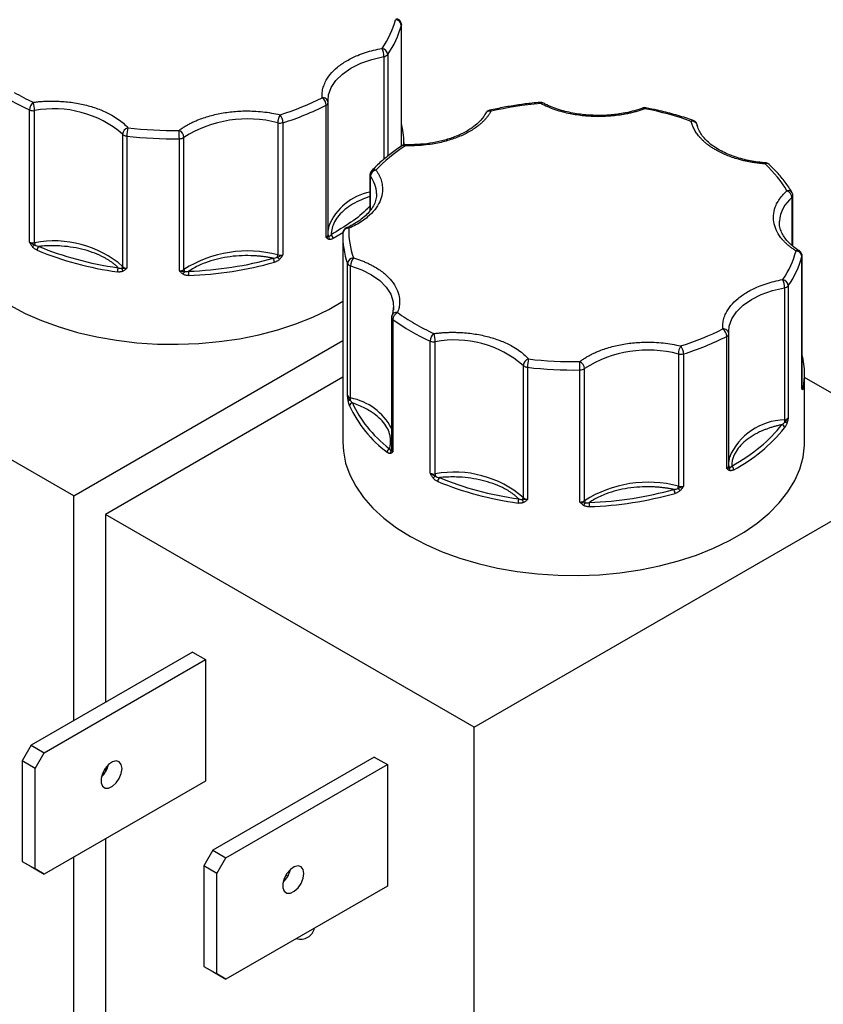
# Model space of a CAD drawing. Header units: inches. Extents: x 0.5 to 22.1, y 0.5 to 16.5.
# Tile 18 of 20: x 19 to 20.4, y 13.4 to 15. Entities that reach past the tile are written whole.
import ezdxf

# ---------------------------------------------------------------- set-up
doc = ezdxf.new("R2010")
doc.units = ezdxf.units.IN
doc.header["$LTSCALE"] = 2
doc.header["$MEASUREMENT"] = 0

msp = doc.modelspace()

# ---------------------------------------------------------------- linework, layer by layer
for p, q in [((19.6699, 14.8349), (19.6699, 15.0372)), ((19.67, 14.835), (19.67, 15.038)), ((19.6408, 14.9847), (19.6408, 14.8133)), ((19.6471, 14.9881), (19.6471, 14.8185)), ((19.5445, 14.683), (19.5445, 14.9035)), ((19.5479, 14.9081), (19.5477, 14.9117)), ((19.5479, 14.9081), (19.5479, 14.9078)), ((19.5479, 14.6873), (19.5479, 14.9078)), ((19.0498, 14.6752), (19.0498, 14.8957)), ((19.0582, 14.6741), (19.0582, 14.8946)), ((19.8107, 14.8902), (19.8115, 14.8912)), ((19.4638, 14.8741), (19.4638, 14.6536)), ((19.4724, 14.8743), (19.4724, 14.6539)), ((20.1635, 14.8692), (20.1634, 14.8706)), ((19.205, 14.855), (19.205, 14.6346)), ((19.2119, 14.852), (19.2119, 14.6316)), ((19.2996, 14.6271), (19.2996, 14.8476)), ((19.3073, 14.6294), (19.3073, 14.8499)), ((19.6714, 14.8361), (19.6713, 14.836)), ((19.6741, 14.8372), (19.6741, 14.8412)), ((19.677, 14.8377), (19.677, 14.8376)), ((19.6175, 14.7871), (19.6175, 14.7273)), ((19.6183, 14.7282), (19.6183, 14.7849)), ((20.3231, 14.6683), (20.3231, 14.7525)), ((20.3215, 14.7494), (20.3215, 14.6697)), ((20.3005, 14.7081), (20.3005, 14.7101)), ((19.5723, 14.684), (19.5723, 14.3411)), ((19.5801, 14.419), (19.5801, 14.6395)), ((20.3381, 14.431), (20.3381, 14.6514)), ((20.3382, 14.4318), (20.3382, 14.6523)), ((19.5853, 14.415), (19.5853, 14.6355)), ((19.1234, 14.2516), (18.5082, 14.6067)), ((20.309, 14.5989), (20.309, 14.3785)), ((20.3154, 14.6023), (20.3154, 14.3819)), ((19.6567, 14.5688), (19.6551, 14.5547)), ((19.6536, 14.5495), (19.6536, 14.329)), ((19.6557, 14.5459), (19.6557, 14.3254)), ((20.2161, 14.5223), (20.2159, 14.5259)), ((20.2161, 14.5223), (20.2161, 14.5221)), ((19.1234, 14.2516), (19.5723, 14.5107)), ((19.718, 14.2895), (19.718, 14.5099)), ((19.7264, 14.2884), (19.7264, 14.5088)), ((20.2127, 14.2973), (20.2127, 14.5177)), ((20.2161, 14.3016), (20.2161, 14.5221)), ((20.132, 14.4883), (20.132, 14.2679)), ((20.1406, 14.4886), (20.1406, 14.2681)), ((19.8732, 14.4693), (19.8732, 14.2488)), ((19.8801, 14.4663), (19.8801, 14.2458)), ((19.9678, 14.2414), (19.9678, 14.4619)), ((19.9755, 14.2437), (19.9755, 14.4641)), ((19.5723, 14.4495), (19.1765, 14.2209)), ((20.3423, 14.3411), (20.3423, 14.4554)), ((20.5299, 14.341), (20.3423, 14.4492)), ((20.3381, 14.4317), (20.3381, 14.431)), ((19.7916, 13.8658), (20.5299, 14.292)), ((19.1234, 13.8768), (19.1234, 14.2516)), ((19.1765, 14.2209), (19.1765, 13.9074)), ((19.7916, 13.8658), (19.1765, 14.2209)), ((19.3214, 13.9911), (19.0522, 13.8357)), ((19.3214, 13.9911), (19.3433, 13.9785)), ((19.0741, 13.823), (19.3433, 13.9785)), ((19.3433, 13.9785), (19.3433, 13.7759)), ((19.7916, 12.9129), (19.7916, 13.8658)), ((19.0522, 13.8357), (19.0372, 13.8097)), ((19.0522, 13.8357), (19.0741, 13.823)), ((19.0591, 13.797), (19.0741, 13.823)), ((19.6248, 13.816), (19.3555, 13.6605)), ((19.6248, 13.816), (19.6467, 13.8033)), ((19.0591, 13.797), (19.0372, 13.8097)), ((19.0372, 13.8097), (19.0372, 13.6418)), ((19.3774, 13.6479), (19.6467, 13.8033)), ((19.6467, 13.8033), (19.6467, 13.6008)), ((19.0591, 13.6292), (19.0591, 13.797)), ((19.1765, 13.7978), (19.1765, 13.7912)), ((19.3433, 13.7759), (19.0741, 13.6205)), ((19.1765, 13.6796), (19.1765, 13.268)), ((19.3555, 13.6605), (19.3405, 13.6346)), ((19.3555, 13.6605), (19.3774, 13.6479)), ((19.0372, 13.6418), (19.0591, 13.6292)), ((19.0372, 13.6418), (19.0522, 13.6332)), ((19.1234, 13.2987), (19.1234, 13.649)), ((19.3624, 13.6219), (19.3774, 13.6479)), ((19.0522, 13.6332), (19.0741, 13.6205)), ((19.0741, 13.6205), (19.0591, 13.6292)), ((19.3624, 13.6219), (19.3405, 13.6346)), ((19.3405, 13.6346), (19.3405, 13.4667)), ((19.3624, 13.4541), (19.3624, 13.6219)), ((19.4775, 13.6191), (19.4807, 13.6177)), ((19.6467, 13.6008), (19.3774, 13.4454)), ((19.3405, 13.4667), (19.3624, 13.4541)), ((19.3405, 13.4667), (19.3555, 13.458)), ((19.3555, 13.458), (19.3774, 13.4454)), ((19.3774, 13.4454), (19.3624, 13.4541))]:
    msp.add_line(p, q)
at = {"flags": 128}
for points in [[(19.67, 15.038), (19.67, 15.0378), (19.6699, 15.0372)], [(19.5477, 14.9117), (19.5486, 14.9206), (19.553, 14.933), (19.5607, 14.9447), (19.5717, 14.9555), (19.5856, 14.9652), (19.6021, 14.9734), (19.6206, 14.98), (19.6408, 14.9847)], [(19.9023, 14.9063), (19.902, 14.9073), (19.9017, 14.9079), (19.9015, 14.9081), (19.9015, 14.9081)], [(19.6741, 14.8412), (19.6741, 14.8391), (19.674, 14.8357)], [(20.2776, 14.8073), (20.2775, 14.8073), (20.2773, 14.8071), (20.2771, 14.8065), (20.2768, 14.8055)], [(19.549, 14.7016), (19.5486, 14.7002), (19.5479, 14.6949)], [(19.5722, 14.6905), (19.5693, 14.6887), (19.5562, 14.6811)], [(20.3382, 14.6523), (20.3382, 14.6521), (20.3381, 14.6514)], [(19.5853, 14.6355), (19.6038, 14.6288), (19.6201, 14.6205), (19.6338, 14.6108), (19.6446, 14.5999), (19.6522, 14.5881), (19.6563, 14.5757), (19.6568, 14.5632), (19.6566, 14.5613)], [(20.2159, 14.5259), (20.2169, 14.5349), (20.2212, 14.5472), (20.2289, 14.5589), (20.2399, 14.5698), (20.2538, 14.5795), (20.2703, 14.5877), (20.2888, 14.5942), (20.309, 14.5989)], [(19.0169, 14.5697), (19.0423, 14.5562), (19.0698, 14.5441), (19.0991, 14.5335), (19.1299, 14.5245), (19.1619, 14.5171), (19.195, 14.5113), (19.2289, 14.5073), (19.2632, 14.5051), (19.2977, 14.5046), (19.3322, 14.506), (19.3663, 14.5091), (19.3998, 14.514), (19.4324, 14.5206), (19.4639, 14.5288), (19.4939, 14.5386), (19.5223, 14.55), (19.5488, 14.5628), (19.5723, 14.5763)], [(20.3381, 14.431), (20.3382, 14.4316), (20.3382, 14.4318)], [(19.5723, 14.3411), (19.5732, 14.3261), (19.577, 14.3063), (19.584, 14.2868), (19.5939, 14.2677), (19.6068, 14.2492), (19.6225, 14.2314), (19.6408, 14.2145), (19.6618, 14.1986), (19.6851, 14.1839), (19.7106, 14.1705), (19.7381, 14.1584), (19.7673, 14.1478), (19.7981, 14.1387), (19.8301, 14.1313), (19.8632, 14.1256), (19.8971, 14.1216), (19.9314, 14.1193), (19.9659, 14.1189), (20.0004, 14.1202), (20.0345, 14.1233), (20.068, 14.1282), (20.1006, 14.1348), (20.1321, 14.1431), (20.1621, 14.1529), (20.1905, 14.1643), (20.2171, 14.177), (20.2415, 14.1911), (20.2636, 14.2064), (20.2833, 14.2228), (20.3003, 14.2402), (20.3146, 14.2583), (20.326, 14.2772), (20.3345, 14.2965), (20.3399, 14.3162), (20.3422, 14.3361), (20.3423, 14.3411)], [(20.2172, 14.3159), (20.2169, 14.3144), (20.2161, 14.3092)], [(19.204, 13.7968), (19.2028, 13.8035), (19.1994, 13.8079), (19.1942, 13.8094), (19.188, 13.8078), (19.1815, 13.8034), (19.1757, 13.7967), (19.1713, 13.7886), (19.169, 13.7803), (19.169, 13.7728), (19.1713, 13.7672), (19.1757, 13.7641), (19.1815, 13.7642), (19.188, 13.7672), (19.1942, 13.7729), (19.1994, 13.7804), (19.2028, 13.7887), (19.204, 13.7968)], [(19.5074, 13.6217), (19.5062, 13.6283), (19.5028, 13.6328), (19.4976, 13.6343), (19.4913, 13.6327), (19.4849, 13.6283), (19.479, 13.6216), (19.4747, 13.6135), (19.4723, 13.6052), (19.4723, 13.5977), (19.4747, 13.592), (19.479, 13.589), (19.4849, 13.589), (19.4913, 13.5921), (19.4976, 13.5977), (19.5028, 13.6052), (19.5062, 13.6136), (19.5074, 13.6217)]]:
    msp.add_lwpolyline(points, dxfattribs=at)
for centre, radius, start, end in [((19.5195, 15.0772), 0.1557, 325.0895, 345.1136), ((19.6629, 15.0419), 0.00523, 62.8107, 123.9102), ((19.6598, 15.0361), 0.0101, 6.3525, 88.9759), ((19.6074, 14.9846), 0.0334, 0.1773, 24.3672), ((19.6356, 14.987), 0.0116, 5.4719, 78.757), ((19.6397, 14.9943), 0.0097, 276.4793, 319.8956), ((19.1989, 15.226), 0.3624, 234.3111, 245.6943), ((19.0669, 14.8951), 0.0172, 129.6038, 178.1909), ((19.0135, 14.8945), 0.0447, 0.0536, 18.042), ((19.3371, 15.3129), 0.459, 287.1489, 296.8704), ((19.5283, 14.9029), 0.0162, 2.1783, 53.7967), ((19.539, 14.9071), 0.00893, 6.2302, 97.1311), ((19.5427, 14.9084), 0.00522, 290.4646, 353.689), ((19.9052, 14.9026), 0.0047, 66.59, 128.2249), ((19.056, 14.9103), 0.0159, 246.9599, 278.0107), ((19.0905, 14.7221), 0.1755, 49.256, 100.611), ((19.49, 14.8739), 0.0262, 148.5111, 179.5742), ((19.4507, 14.874), 0.0217, 0.8227, 38.7329), ((19.8175, 14.8854), 0.00837, 76.0665, 135.7396), ((19.8172, 14.8927), 0.00243, 20.4127, 88.6854), ((20.0732, 14.8954), 0.00348, 38.994, 104.0046), ((20.0781, 14.897), 0.00228, 99.0323, 165.0485), ((19.4132, 14.6833), 0.1974, 75.141, 122.4451), ((19.4676, 14.8903), 0.0166, 256.6265, 286.6907), ((19.543, 14.841), 0.1311, 0.0768, 14.2924), ((20.1563, 14.8745), 0.00344, 80.6292, 142.1577), ((20.1551, 14.8681), 0.00868, 16.9387, 99.7184), ((19.2173, 14.854), 0.0123, 106.0363, 175.1453), ((19.2104, 14.86), 0.00735, 222.6419, 240.7341), ((19.2133, 14.8653), 0.0134, 241.3079, 264.1813), ((19.2607, 14.852), 0.0488, 163.5274, 179.9655), ((19.289, 15.5077), 0.6602, 263.2951, 270.9222), ((19.2935, 14.849), 0.0138, 3.6041, 64.9756), ((18.9456, 14.8476), 0.354, 359.9949, 2.2509), ((19.2998, 14.861), 0.0134, 269.0358, 303.9182), ((19.6738, 14.8314), 0.00528, 56.5089, 117.4036), ((19.681, 14.8361), 0.00426, 159.0303, 184.1139), ((20.2795, 14.7994), 0.00667, 52.0609, 113.9178), ((19.6213, 14.7872), 0.00376, 180.9318, 217.4263), ((19.63, 14.7838), 0.0118, 102.1649, 174.6407), ((19.625, 14.7887), 0.00704, 68.4941, 131.9591), ((19.579, 14.7547), 0.0496, 1.7515, 37.5459), ((19.6358, 14.6668), 0.0936, 101.2656, 158.1763), ((20.3152, 14.753), 0.00794, 34.1894, 105.4065), ((20.3084, 14.7484), 0.0131, 4.1993, 69.2363), ((20.3189, 14.7527), 0.00421, 308.5093, 357.4192), ((20.3564, 14.7055), 0.0561, 128.5584, 175.3233), ((19.5427, 14.6879), 0.00522, 290.4646, 353.689), ((19.5515, 14.6877), 0.00366, 185.6152, 232.804), ((19.5484, 14.6808), 0.00781, 2.4706, 56.2904), ((19.7045, 14.6842), 0.1322, 177.4493, 199.7861), ((19.5814, 14.6891), 0.00905, 83.6831, 173.7113), ((19.5796, 14.6952), 0.00406, 45.516, 106.8301), ((19.056, 14.6898), 0.0159, 246.9599, 278.0107), ((19.1214, 14.5903), 0.1019, 128.1341, 130.9243), ((19.0905, 14.5016), 0.1755, 49.256, 100.611), ((19.0827, 14.6744), 0.0245, 180.6025, 189.243), ((19.5441, 14.6824), 0.00574, 331.6604, 24.4093), ((19.0714, 14.6613), 0.009, 132.2532, 178.4536), ((19.2706, 15.168), 0.5476, 247.6562, 262.2108), ((19.4132, 14.4629), 0.1974, 75.141, 122.4451), ((19.4499, 14.6539), 0.0138, 343.6589, 358.936), ((19.4676, 14.6698), 0.0166, 256.6265, 286.6907), ((20.3312, 14.6561), 0.00523, 62.8107, 123.9102), ((20.3281, 14.6503), 0.0101, 6.3525, 88.9759), ((19.293, 15.2373), 0.6183, 272.0834, 285.5027), ((19.4466, 14.6414), 0.0116, 0.6428, 35.7943), ((19.5173, 14.7026), 0.0755, 224.2139, 228.0908), ((19.5905, 14.6383), 0.0105, 93.3855, 173.7731), ((19.5855, 14.6418), 0.00584, 202.9787, 242.992), ((19.6077, 14.6352), 0.0224, 142.6575, 179.2657), ((20.1877, 14.6914), 0.1557, 325.0895, 345.1136), ((19.2168, 14.6254), 0.0204, 160.2414, 179.9206), ((19.1997, 14.6348), 0.0053, 319.1965, 357.7484), ((19.2129, 14.6325), 0.00927, 187.4178, 219.8783), ((19.2126, 14.6426), 0.0111, 226.5503, 266.2341), ((19.2998, 14.6405), 0.0134, 269.0358, 303.9182), ((19.2969, 14.6297), 0.0121, 317.4555, 342.3992), ((19.3135, 14.6296), 0.00622, 182.1351, 215.4476), ((19.2449, 14.6194), 0.0706, 359.9897, 5.6487), ((19.5886, 14.6467), 0.0116, 240.4659, 253.794), ((20.2756, 14.5988), 0.0334, 0.1773, 24.3672), ((20.3038, 14.6012), 0.0116, 5.4719, 78.757), ((20.3079, 14.6086), 0.0097, 276.4793, 319.8956), ((19.6616, 14.55), 0.00785, 75.6719, 174.8473), ((19.6697, 14.545), 0.014, 116.0957, 176.5431), ((19.658, 14.5497), 0.0044, 182.478, 239.5259), ((19.8671, 14.8402), 0.3624, 234.3111, 245.6943), ((19.7351, 14.5094), 0.0172, 129.6038, 178.1909), ((19.6817, 14.5088), 0.0447, 0.0536, 18.042), ((20.2072, 14.5214), 0.00893, 6.2302, 97.1311), ((20.1965, 14.5171), 0.0162, 2.1783, 53.7967), ((19.7242, 14.5245), 0.0159, 246.9599, 278.0107), ((19.7587, 14.3363), 0.1755, 49.256, 100.611), ((20.0053, 14.9272), 0.459, 287.1489, 296.8704), ((20.2109, 14.5226), 0.00522, 290.4646, 353.689), ((20.0814, 14.2976), 0.1974, 75.141, 122.4451), ((20.1582, 14.4881), 0.0262, 148.5111, 179.5742), ((20.119, 14.4883), 0.0217, 0.8227, 38.7329), ((19.8855, 14.4683), 0.0123, 106.0363, 175.1453), ((19.929, 14.4663), 0.0488, 163.5274, 179.9655), ((19.9617, 14.4633), 0.0138, 3.6041, 64.9756), ((19.6138, 14.4619), 0.354, 359.9949, 2.2509), ((20.1358, 14.5045), 0.0166, 256.6265, 286.6907), ((20.2113, 14.4552), 0.1311, 0.0768, 14.2924), ((19.8786, 14.4743), 0.00735, 222.6419, 240.7341), ((19.8815, 14.4796), 0.0134, 241.3079, 264.1813), ((19.9572, 15.1219), 0.6602, 263.2951, 270.9222), ((19.968, 14.4752), 0.0134, 269.0358, 303.9182), ((20.2129, 14.4554), 0.1294, 349.5219, 359.9863), ((20.3359, 14.4317), 0.00423, 2.7719, 56.6758), ((20.334, 14.4292), 0.00499, 355.3549, 32.2733), ((19.5868, 14.4224), 0.00749, 206.7477, 258.5997), ((19.5854, 14.4059), 0.00556, 97.9999, 136.3953), ((19.5738, 14.4153), 0.0116, 340.4761, 358.7318), ((19.5664, 14.3181), 0.0988, 28.0077, 78.9293), ((19.589, 14.4013), 0.00537, 95.1981, 173.9066), ((19.7686, 14.4874), 0.2038, 204.8113, 233.0482), ((20.3117, 14.2759), 0.1027, 91.5057, 157.0622), ((20.3079, 14.3881), 0.0097, 276.4793, 319.8956), ((20.3271, 14.3787), 0.0181, 180.818, 192.5493), ((20.307, 14.3662), 0.00892, 47.2571, 73.7643), ((20.0963, 14.5371), 0.2736, 297.9179, 321.09), ((20.3033, 14.3647), 0.00595, 5.2303, 76.8102), ((19.6529, 14.3241), 0.00681, 113.8597, 176.2343), ((19.6568, 14.3246), 0.00531, 145.7148, 203.1049), ((19.6505, 14.3303), 0.00335, 305.0455, 337.1501), ((19.6582, 14.3293), 0.00462, 184.1179, 238.1308), ((20.2109, 14.3022), 0.00522, 290.4646, 353.689), ((20.2198, 14.302), 0.00366, 185.6152, 232.804), ((20.2123, 14.2967), 0.00574, 331.6604, 24.4093), ((20.2166, 14.295), 0.00781, 2.4706, 56.2904), ((19.7242, 14.3041), 0.0159, 246.9599, 278.0107), ((19.7896, 14.2046), 0.1019, 128.1341, 130.9243), ((19.7587, 14.1159), 0.1755, 49.256, 100.611), ((19.7509, 14.2886), 0.0245, 180.6025, 189.243), ((19.7396, 14.2755), 0.009, 132.2532, 178.4536), ((19.9388, 14.7823), 0.5476, 247.6562, 262.2108), ((20.0814, 14.0771), 0.1974, 75.141, 122.4451), ((20.1149, 14.2556), 0.0116, 0.6428, 35.7943), ((20.1182, 14.2681), 0.0138, 343.6589, 358.936), ((20.1855, 14.3168), 0.0755, 224.2139, 228.0908), ((20.1358, 14.284), 0.0166, 256.6265, 286.6907), ((19.8851, 14.2397), 0.0204, 160.2414, 179.9206), ((19.8679, 14.249), 0.0053, 319.1965, 357.7484), ((19.8811, 14.2468), 0.00927, 187.4178, 219.8783), ((19.8808, 14.2569), 0.0111, 226.5503, 266.2341), ((19.968, 14.2548), 0.0134, 269.0358, 303.9182), ((19.9817, 14.2439), 0.00622, 182.1351, 215.4476), ((19.9612, 14.8516), 0.6183, 272.0834, 285.5027), ((19.9651, 14.2439), 0.0121, 317.4555, 342.3992), ((19.9131, 14.2337), 0.0706, 359.9897, 5.6487), ((19.1415, 13.8124), 0.0409, 312.8992, 347.1061), ((19.4449, 13.6373), 0.0409, 312.8992, 347.1061), ((19.5023, 13.5354), 0.0233, 251.8146, 347.8982)]:
    msp.add_arc(centre, radius, start, end)
for points in [[(19.6378, 14.9984), (19.6484, 15.0138), (19.6558, 15.0298), (19.66, 15.0462)], [(19.0239, 14.9249), (19.0341, 14.919), (19.0447, 14.9135), (19.056, 14.9084)], [(19.4676, 14.8876), (19.4929, 14.8955), (19.5164, 14.905), (19.5379, 14.916)], [(19.9023, 14.9063), (19.8739, 14.9039), (19.8461, 14.8996), (19.8195, 14.8935)], [(20.1536, 14.8766), (20.1292, 14.8853), (20.1031, 14.8923), (20.0759, 14.8976)], [(19.2139, 14.8659), (19.242, 14.8625), (19.2707, 14.8611), (19.2993, 14.8615)], [(19.6767, 14.8358), (19.6577, 14.8234), (19.6412, 14.8098), (19.6275, 14.7953)], [(20.3131, 14.7607), (20.304, 14.7764), (20.2918, 14.7914), (20.2768, 14.8055)], [(19.5493, 14.6848), (19.5503, 14.6849), (19.5515, 14.6859), (19.5527, 14.6873)], [(19.5824, 14.6981), (19.5817, 14.6816), (19.5842, 14.665), (19.5899, 14.6488)], [(19.0498, 14.6752), (19.0527, 14.6728), (19.0561, 14.6714), (19.0585, 14.6704)], [(19.0585, 14.6704), (19.0604, 14.6692), (19.0628, 14.6684), (19.0654, 14.6679)], [(19.5445, 14.683), (19.5473, 14.6834), (19.5485, 14.6842), (19.5493, 14.6848)], [(19.0654, 14.6679), (19.105, 14.6512), (19.1499, 14.6391), (19.1976, 14.6323)], [(19.4632, 14.65), (19.4656, 14.6507), (19.4691, 14.6518), (19.4724, 14.6539)], [(20.3061, 14.6126), (20.3166, 14.628), (20.324, 14.6441), (20.3282, 14.6604)], [(19.3151, 14.6264), (19.3641, 14.6283), (19.412, 14.6357), (19.4561, 14.6482)], [(19.4561, 14.6482), (19.4587, 14.6484), (19.4613, 14.649), (19.4632, 14.65)], [(19.1976, 14.6323), (19.1998, 14.6315), (19.202, 14.6311), (19.2037, 14.6313)], [(19.2065, 14.6312), (19.2054, 14.6312), (19.2045, 14.6313), (19.2037, 14.6313)], [(19.2119, 14.6316), (19.2098, 14.6312), (19.208, 14.6311), (19.2065, 14.6312)], [(19.2996, 14.6271), (19.3033, 14.6261), (19.3064, 14.6261), (19.3084, 14.626)], [(19.3084, 14.626), (19.3103, 14.6256), (19.3127, 14.6258), (19.3151, 14.6264)], [(19.6636, 14.5576), (19.6725, 14.5511), (19.682, 14.545), (19.6921, 14.5391)], [(19.6921, 14.5391), (19.7023, 14.5333), (19.713, 14.5278), (19.7242, 14.5226)], [(20.1359, 14.5018), (20.1611, 14.5097), (20.1846, 14.5192), (20.2061, 14.5302)], [(19.8821, 14.4801), (19.9102, 14.4768), (19.9389, 14.4753), (19.9675, 14.4758)], [(19.5825, 14.4141), (19.5815, 14.4155), (19.5806, 14.4172), (19.5801, 14.419)], [(19.5847, 14.4114), (19.584, 14.4122), (19.5833, 14.4131), (19.5825, 14.4141)], [(19.5847, 14.4114), (19.5857, 14.4096), (19.5871, 14.408), (19.5885, 14.4067)], [(19.5885, 14.4067), (19.6003, 14.3792), (19.6212, 14.3532), (19.6501, 14.3303)], [(20.3046, 14.3705), (20.3064, 14.3716), (20.3082, 14.3731), (20.3095, 14.3748)], [(20.3095, 14.3748), (20.3113, 14.3765), (20.314, 14.3788), (20.3154, 14.3819)], [(20.2209, 14.3015), (20.2563, 14.3212), (20.2847, 14.3446), (20.3046, 14.3705)], [(19.6501, 14.3303), (19.6509, 14.3289), (19.6518, 14.3278), (19.6524, 14.3276)], [(19.6524, 14.3276), (19.6528, 14.327), (19.6534, 14.326), (19.6557, 14.3254)], [(20.2127, 14.2973), (20.2155, 14.2976), (20.2167, 14.2985), (20.2175, 14.299)], [(20.2175, 14.299), (20.2185, 14.2992), (20.2197, 14.3001), (20.2209, 14.3015)], [(19.718, 14.2895), (19.7209, 14.2871), (19.7243, 14.2857), (19.7267, 14.2847)], [(19.7267, 14.2847), (19.7286, 14.2835), (19.7311, 14.2826), (19.7336, 14.2822)], [(19.7336, 14.2822), (19.7733, 14.2655), (19.8182, 14.2534), (19.8658, 14.2466)], [(19.9834, 14.2406), (20.0323, 14.2426), (20.0802, 14.25), (20.1243, 14.2624)], [(20.1243, 14.2624), (20.1269, 14.2626), (20.1295, 14.2632), (20.1314, 14.2642)], [(20.1314, 14.2642), (20.1338, 14.265), (20.1373, 14.266), (20.1406, 14.2681)], [(19.8658, 14.2466), (19.868, 14.2457), (19.8703, 14.2453), (19.872, 14.2456)], [(19.8747, 14.2454), (19.8736, 14.2455), (19.8727, 14.2455), (19.872, 14.2456)], [(19.8801, 14.2458), (19.878, 14.2455), (19.8762, 14.2454), (19.8747, 14.2454)], [(19.9678, 14.2414), (19.9716, 14.2404), (19.9746, 14.2403), (19.9766, 14.2403)], [(19.9766, 14.2403), (19.9785, 14.2398), (19.9809, 14.24), (19.9834, 14.2406)]]:
    msp.add_open_spline(points, degree=3)
for points, knots in [([(19.6687, 15.043), (19.6679, 15.0441), (19.667, 15.0455), (19.6656, 15.0463), (19.6653, 15.0465)], [0, 0, 0, 0, 0.787094, 1, 1, 1, 1]), ([(19.67, 15.038), (19.67, 15.038), (19.6702, 15.0389), (19.6698, 15.0407), (19.6691, 15.0422), (19.6687, 15.043)], [0, 0, 0, 0, 0.02046, 0.496239, 1, 1, 1, 1]), ([(19.5379, 14.916), (19.5378, 14.9174), (19.5376, 14.9204), (19.5379, 14.9248), (19.5386, 14.9291), (19.5396, 14.9334), (19.5411, 14.9377), (19.5443, 14.9451), (19.5508, 14.9552), (19.563, 14.9672), (19.5784, 14.978), (19.5946, 14.9859), (19.6099, 14.9916), (19.6235, 14.9955), (19.633, 14.9974), (19.6378, 14.9984)], [0, 0, 0, 0, 0.040712, 0.081199, 0.121575, 0.161957, 0.202462, 0.243205, 0.371568, 0.500042, 0.628406, 0.75688, 0.838051, 0.918781, 1, 1, 1, 1]), ([(19.056, 14.9084), (19.0585, 14.9087), (19.0634, 14.9093), (19.071, 14.9099), (19.0785, 14.9103), (19.0861, 14.9104), (19.0937, 14.9103), (19.1067, 14.9098), (19.1251, 14.9079), (19.1478, 14.903), (19.1688, 14.8961), (19.1851, 14.8883), (19.1974, 14.8806), (19.2065, 14.8735), (19.2114, 14.8684), (19.2139, 14.8659)], [0, 0, 0, 0, 0.040712, 0.081199, 0.121575, 0.161957, 0.202462, 0.243205, 0.371568, 0.500042, 0.628406, 0.75688, 0.838051, 0.918781, 1, 1, 1, 1]), ([(19.9015, 14.908), (19.897, 14.9077), (19.8848, 14.9067), (19.8648, 14.904), (19.8411, 14.9002), (19.8253, 14.8968), (19.8172, 14.8951)], [0, 0, 0, 0, 0.156015, 0.421898, 0.706083, 1, 1, 1, 1]), ([(19.907, 14.907), (19.907, 14.907), (19.9061, 14.9075), (19.9043, 14.9081), (19.9024, 14.9081), (19.9015, 14.9081)], [0, 0, 0, 0, 0.009521, 0.527981, 1, 1, 1, 1]), ([(20.0759, 14.8976), (20.0737, 14.8968), (20.0694, 14.8953), (20.0627, 14.8932), (20.0558, 14.8913), (20.0488, 14.8897), (20.0416, 14.8883), (20.029, 14.8862), (20.0106, 14.8844), (19.9864, 14.8845), (19.9626, 14.8868), (19.9426, 14.8909), (19.9265, 14.8958), (19.9138, 14.9006), (19.9061, 14.9044), (19.9023, 14.9063)], [0, 0, 0, 0, 0.040712, 0.081199, 0.121575, 0.161957, 0.202462, 0.243205, 0.371568, 0.500042, 0.628406, 0.75688, 0.838051, 0.918781, 1, 1, 1, 1]), ([(19.9989, 14.8864), (19.9924, 14.8865), (19.9833, 14.8867), (19.97, 14.8881), (19.9589, 14.8897), (19.9462, 14.8923), (19.9335, 14.8958), (19.9213, 14.9002), (19.9124, 14.904), (19.908, 14.9065), (19.9071, 14.9071)], [0, 0, 0, 0, 0.192214, 0.269966, 0.398196, 0.52993, 0.669677, 0.813651, 0.960357, 1, 1, 1, 1]), ([(19.2993, 14.8615), (19.3009, 14.8627), (19.304, 14.865), (19.3091, 14.8683), (19.3145, 14.8714), (19.3201, 14.8743), (19.326, 14.877), (19.3366, 14.8815), (19.3529, 14.8868), (19.3756, 14.8915), (19.3994, 14.894), (19.4206, 14.8941), (19.4386, 14.8927), (19.4535, 14.8907), (19.4629, 14.8886), (19.4676, 14.8876)], [0, 0, 0, 0, 0.040712, 0.081199, 0.121575, 0.161957, 0.202462, 0.243205, 0.371568, 0.500042, 0.628406, 0.75688, 0.838051, 0.918781, 1, 1, 1, 1]), ([(19.8195, 14.8935), (19.8187, 14.8921), (19.8171, 14.8893), (19.8142, 14.8853), (19.8111, 14.8813), (19.8075, 14.8775), (19.8036, 14.8737), (19.7962, 14.8674), (19.7841, 14.8592), (19.7655, 14.8503), (19.7447, 14.8433), (19.7248, 14.839), (19.707, 14.8367), (19.6919, 14.8357), (19.6818, 14.8358), (19.6767, 14.8358)], [0, 0, 0, 0, 0.040712, 0.081199, 0.121575, 0.161957, 0.202462, 0.243205, 0.371568, 0.500042, 0.628406, 0.75688, 0.838051, 0.918781, 1, 1, 1, 1]), ([(19.8115, 14.8913), (19.8087, 14.8869), (19.8033, 14.8784), (19.7904, 14.8671), (19.7748, 14.8574), (19.757, 14.8496), (19.7377, 14.8436), (19.7175, 14.8397), (19.6972, 14.8376), (19.6837, 14.8376), (19.677, 14.8376)], [0, 0, 0, 0, 0.137663, 0.271797, 0.402365, 0.52932, 0.652612, 0.772191, 0.888004, 1, 1, 1, 1]), ([(19.8173, 14.895), (19.8164, 14.8948), (19.8143, 14.8942), (19.812, 14.8924), (19.8111, 14.8907), (19.8108, 14.8901)], [0, 0, 0, 0, 0.324164, 0.770531, 1, 1, 1, 1]), ([(20.0723, 14.8989), (20.0713, 14.8985), (20.066, 14.8963), (20.0551, 14.8932), (20.0413, 14.8901), (20.0285, 14.8882), (20.0149, 14.8867), (20.005, 14.8865), (19.9989, 14.8864)], [0, 0, 0, 0, 0.048136, 0.255229, 0.46725, 0.621078, 0.764463, 1, 1, 1, 1]), ([(20.0778, 14.8992), (20.0778, 14.8992), (20.0767, 14.8996), (20.0748, 14.8995), (20.0731, 14.8989), (20.0725, 14.8986)], [0, 0, 0, 0, 0.0099077, 0.6121166, 1, 1, 1, 1]), ([(20.1568, 14.8778), (20.1548, 14.8786), (20.1444, 14.8825), (20.1245, 14.8883), (20.1002, 14.8948), (20.0843, 14.8978), (20.0777, 14.8991)], [0, 0, 0, 0, 0.082834, 0.424696, 0.762954, 1, 1, 1, 1]), ([(20.1942, 14.8289), (20.1924, 14.83), (20.1887, 14.8322), (20.1837, 14.8356), (20.179, 14.8392), (20.1746, 14.843), (20.1706, 14.8468), (20.1664, 14.8515), (20.1621, 14.857), (20.1583, 14.8634), (20.1554, 14.8699), (20.1542, 14.8744), (20.1536, 14.8766)], [0, 0, 0, 0, 0.083729, 0.166966, 0.249962, 0.332971, 0.416246, 0.500037, 0.625413, 0.749962, 0.87454, 1, 1, 1, 1]), ([(20.1623, 14.8735), (20.1615, 14.8745), (20.1604, 14.876), (20.1584, 14.8774), (20.1574, 14.8777), (20.1569, 14.8778)], [0, 0, 0, 0, 0.543957, 0.795399, 1, 1, 1, 1]), ([(20.1633, 14.8706), (20.1633, 14.8707), (20.1632, 14.8718), (20.1627, 14.8727), (20.1623, 14.8735)], [0, 0, 0, 0, 0.143603, 1, 1, 1, 1]), ([(20.2776, 14.8074), (20.2769, 14.8074), (20.2735, 14.8075), (20.266, 14.8085), (20.2549, 14.81), (20.2422, 14.8127), (20.2296, 14.8161), (20.2173, 14.8205), (20.2057, 14.8257), (20.1952, 14.8316), (20.1859, 14.8382), (20.178, 14.8452), (20.1715, 14.8527), (20.1668, 14.8606), (20.1641, 14.8667), (20.1636, 14.8701), (20.1635, 14.8708)], [0, 0, 0, 0, 0.011762, 0.056066, 0.129134, 0.204198, 0.283828, 0.365867, 0.449463, 0.534016, 0.619258, 0.705255, 0.792428, 0.881871, 0.975638, 1, 1, 1, 1]), ([(19.6715, 14.8359), (19.6682, 14.8339), (19.6585, 14.8277), (19.6442, 14.8165), (19.6303, 14.8045), (19.6231, 14.7967), (19.6205, 14.7939)], [0, 0, 0, 0, 0.163774, 0.487951, 0.813613, 1, 1, 1, 1]), ([(19.677, 14.8375), (19.6764, 14.8376), (19.6747, 14.8377), (19.6726, 14.8371), (19.6715, 14.8361), (19.6713, 14.8359)], [0, 0, 0, 0, 0.279439, 0.870301, 1, 1, 1, 1]), ([(20.2768, 14.8055), (20.2742, 14.8057), (20.2691, 14.8062), (20.2614, 14.8071), (20.2539, 14.8083), (20.2465, 14.8097), (20.2392, 14.8114), (20.2309, 14.8135), (20.2217, 14.8164), (20.2119, 14.8201), (20.2027, 14.8243), (20.197, 14.8274), (20.1942, 14.8289)], [0, 0, 0, 0, 0.083729, 0.166966, 0.249962, 0.332971, 0.416246, 0.500037, 0.625413, 0.749962, 0.87454, 1, 1, 1, 1]), ([(20.2836, 14.8045), (20.2834, 14.8048), (20.2828, 14.8055), (20.2811, 14.8064), (20.2793, 14.8072), (20.2779, 14.8072), (20.2775, 14.8072)], [0, 0, 0, 0, 0.136776, 0.39659, 0.832449, 1, 1, 1, 1]), ([(20.3217, 14.7575), (20.3215, 14.7577), (20.3184, 14.7638), (20.3102, 14.7753), (20.2979, 14.7908), (20.288, 14.8003), (20.2835, 14.8046)], [0, 0, 0, 0, 0.015914, 0.361626, 0.707768, 1, 1, 1, 1]), ([(19.6275, 14.7953), (19.6285, 14.7939), (19.6304, 14.7912), (19.6327, 14.787), (19.6347, 14.7828), (19.6363, 14.7785), (19.6374, 14.7742), (19.6388, 14.7667), (19.6387, 14.7559), (19.6344, 14.7422), (19.6262, 14.729), (19.6157, 14.7184), (19.6047, 14.71), (19.5942, 14.7036), (19.5864, 14.7), (19.5824, 14.6981)], [0, 0, 0, 0, 0.040712, 0.081199, 0.121575, 0.161957, 0.202462, 0.243205, 0.371568, 0.500042, 0.628406, 0.75688, 0.838051, 0.918781, 1, 1, 1, 1]), ([(19.6203, 14.7939), (19.6202, 14.7938), (19.6191, 14.7929), (19.6179, 14.7905), (19.6177, 14.7882), (19.6176, 14.7871)], [0, 0, 0, 0, 0.08267, 0.55526, 1, 1, 1, 1]), ([(19.6285, 14.756), (19.6284, 14.753), (19.6281, 14.7469), (19.6248, 14.7379), (19.6196, 14.7292), (19.6123, 14.7209), (19.6033, 14.7131), (19.5924, 14.706), (19.584, 14.7013), (19.5789, 14.6993), (19.5784, 14.6991)], [0, 0, 0, 0, 0.150568, 0.298981, 0.440498, 0.578467, 0.714824, 0.850271, 0.984787, 1, 1, 1, 1]), ([(20.3282, 14.6604), (20.3266, 14.6615), (20.3232, 14.6637), (20.3185, 14.6672), (20.3141, 14.6708), (20.3101, 14.6745), (20.3064, 14.6783), (20.3007, 14.6851), (20.2945, 14.6953), (20.2904, 14.709), (20.2903, 14.723), (20.2938, 14.735), (20.2992, 14.745), (20.3052, 14.7531), (20.3104, 14.7581), (20.3131, 14.7607)], [0, 0, 0, 0, 0.040712, 0.081199, 0.121575, 0.161957, 0.202462, 0.243205, 0.371568, 0.500042, 0.628406, 0.75688, 0.838051, 0.918781, 1, 1, 1, 1]), ([(20.323, 14.7525), (20.323, 14.7525), (20.3232, 14.7533), (20.3228, 14.7551), (20.3221, 14.7567), (20.3217, 14.7575)], [0, 0, 0, 0, 0.022073, 0.497069, 1, 1, 1, 1]), ([(19.6175, 14.7511), (19.6127, 14.7494), (19.6022, 14.7458), (19.5881, 14.7384), (19.5754, 14.7295), (19.5653, 14.7196), (19.5554, 14.7057), (19.5538, 14.6946), (19.5527, 14.6873)], [0, 0, 0, 0, 0.126738, 0.274617, 0.422654, 0.570533, 0.718571, 1, 1, 1, 1]), ([(19.6175, 14.7354), (19.6163, 14.734), (19.6076, 14.7242), (19.5864, 14.7077), (19.564, 14.6941), (19.5527, 14.6873)], [0, 0, 0, 0, 0.077108, 0.538818, 1, 1, 1, 1]), ([(20.3336, 14.6608), (20.3335, 14.6608), (20.33, 14.6628), (20.324, 14.6673), (20.316, 14.6743), (20.3096, 14.6818), (20.3047, 14.6897), (20.3016, 14.698), (20.3002, 14.7047), (20.3007, 14.7087), (20.3008, 14.7098)], [0, 0, 0, 0, 0.0013078, 0.1482549, 0.296505, 0.4467827, 0.6009718, 0.7626164, 0.9377048, 1, 1, 1, 1]), ([(19.5785, 14.699), (19.5782, 14.6989), (19.5767, 14.6985), (19.5746, 14.6965), (19.5729, 14.6934), (19.5723, 14.691), (19.5724, 14.6898), (19.5724, 14.6898)], [0, 0, 0, 0, 0.073312, 0.395401, 0.701145, 0.995516, 1, 1, 1, 1]), ([(19.0547, 14.6673), (19.0542, 14.6679), (19.0533, 14.6691), (19.0521, 14.671), (19.0509, 14.6731), (19.0502, 14.6744), (19.0498, 14.6752)], [0, 0, 0, 0, 0.236129, 0.498993, 0.712542, 1, 1, 1, 1]), ([(19.5491, 14.6797), (19.5487, 14.6799), (19.5478, 14.6802), (19.5467, 14.681), (19.5456, 14.6819), (19.5449, 14.6826), (19.5445, 14.683)], [0, 0, 0, 0, 0.236129, 0.498993, 0.712542, 1, 1, 1, 1]), ([(19.5562, 14.6811), (19.5555, 14.6807), (19.5542, 14.6801), (19.5524, 14.6795), (19.5506, 14.6793), (19.5496, 14.6796), (19.5491, 14.6797)], [0, 0, 0, 0, 0.2707474, 0.5232404, 0.7638719, 1, 1, 1, 1]), ([(19.0624, 14.6615), (19.0617, 14.6618), (19.0602, 14.6625), (19.0582, 14.6639), (19.0563, 14.6654), (19.0552, 14.6667), (19.0547, 14.6673)], [0, 0, 0, 0, 0.270747, 0.52324, 0.763872, 1, 1, 1, 1]), ([(19.1976, 14.6323), (19.1965, 14.6334), (19.1943, 14.6355), (19.1908, 14.6385), (19.187, 14.6414), (19.1829, 14.6441), (19.1786, 14.6468), (19.1708, 14.6512), (19.1588, 14.6567), (19.1414, 14.6624), (19.1227, 14.6664), (19.1055, 14.6685), (19.0905, 14.6691), (19.0779, 14.669), (19.0695, 14.6683), (19.0654, 14.6679)], [0, 0, 0, 0, 0.040848, 0.081503, 0.122064, 0.162633, 0.203311, 0.244196, 0.372048, 0.500037, 0.627888, 0.755877, 0.837356, 0.918461, 1, 1, 1, 1]), ([(19.4724, 14.6539), (19.4719, 14.6531), (19.4711, 14.6518), (19.4698, 14.6499), (19.4685, 14.6481), (19.4674, 14.647), (19.4669, 14.6464)], [0, 0, 0, 0, 0.2912416, 0.5002174, 0.7620959, 1, 1, 1, 1]), ([(20.3369, 14.6573), (20.3362, 14.6583), (20.3352, 14.6597), (20.3338, 14.6605), (20.3335, 14.6607)], [0, 0, 0, 0, 0.787094, 1, 1, 1, 1]), ([(20.3382, 14.6522), (20.3382, 14.6523), (20.3384, 14.6531), (20.338, 14.6549), (20.3373, 14.6565), (20.3369, 14.6573)], [0, 0, 0, 0, 0.02046, 0.496239, 1, 1, 1, 1]), ([(19.4561, 14.6482), (19.4541, 14.6486), (19.4501, 14.6494), (19.444, 14.6504), (19.4379, 14.6512), (19.4316, 14.6518), (19.4254, 14.6522), (19.4146, 14.6527), (19.3991, 14.6525), (19.3795, 14.6504), (19.3607, 14.6465), (19.3453, 14.6417), (19.3331, 14.6366), (19.3236, 14.6318), (19.318, 14.6282), (19.3151, 14.6264)], [0, 0, 0, 0, 0.040848, 0.081503, 0.122064, 0.162633, 0.203311, 0.244196, 0.372048, 0.500037, 0.627888, 0.755877, 0.837356, 0.918461, 1, 1, 1, 1]), ([(19.4669, 14.6464), (19.4664, 14.646), (19.4655, 14.6451), (19.4639, 14.644), (19.4621, 14.643), (19.4603, 14.6421), (19.4589, 14.6417), (19.4583, 14.6415)], [0, 0, 0, 0, 0.188808, 0.379511, 0.575987, 0.781785, 1, 1, 1, 1]), ([(19.5899, 14.6488), (19.5922, 14.6481), (19.5966, 14.6467), (19.6031, 14.6444), (19.6093, 14.6419), (19.6153, 14.6392), (19.621, 14.6363), (19.6304, 14.6311), (19.6423, 14.6227), (19.6543, 14.6106), (19.6627, 14.5975), (19.6665, 14.5855), (19.6673, 14.575), (19.6665, 14.5662), (19.6645, 14.5605), (19.6636, 14.5576)], [0, 0, 0, 0, 0.0407122, 0.0811988, 0.1215751, 0.1619575, 0.2024623, 0.2432047, 0.371568, 0.5000423, 0.6284057, 0.75688, 0.838051, 0.9187806, 1, 1, 1, 1]), ([(19.2058, 14.6266), (19.2053, 14.6263), (19.2043, 14.6259), (19.2025, 14.6254), (19.2006, 14.6252), (19.1985, 14.6252), (19.1971, 14.6253), (19.1964, 14.6254)], [0, 0, 0, 0, 0.188808, 0.379511, 0.575987, 0.781785, 1, 1, 1, 1]), ([(19.2119, 14.6316), (19.2114, 14.631), (19.2105, 14.6301), (19.209, 14.6287), (19.2076, 14.6276), (19.2064, 14.6269), (19.2058, 14.6266)], [0, 0, 0, 0, 0.291242, 0.500217, 0.762096, 1, 1, 1, 1]), ([(19.3058, 14.6215), (19.3053, 14.6219), (19.304, 14.6227), (19.3025, 14.624), (19.3011, 14.6255), (19.3001, 14.6266), (19.2996, 14.6271)], [0, 0, 0, 0, 0.2361294, 0.4989929, 0.7125421, 1, 1, 1, 1]), ([(19.3155, 14.6194), (19.3146, 14.6194), (19.3128, 14.6194), (19.3102, 14.6198), (19.3078, 14.6204), (19.3065, 14.6212), (19.3058, 14.6215)], [0, 0, 0, 0, 0.270747, 0.52324, 0.763872, 1, 1, 1, 1]), ([(20.2061, 14.5302), (20.206, 14.5317), (20.2059, 14.5346), (20.2061, 14.539), (20.2068, 14.5434), (20.2078, 14.5477), (20.2093, 14.552), (20.2125, 14.5593), (20.219, 14.5694), (20.2312, 14.5815), (20.2466, 14.5922), (20.2628, 14.6002), (20.2781, 14.6058), (20.2917, 14.6098), (20.3013, 14.6117), (20.3061, 14.6126)], [0, 0, 0, 0, 0.040712, 0.081199, 0.121575, 0.161957, 0.202462, 0.243205, 0.371568, 0.500042, 0.628406, 0.75688, 0.838051, 0.918781, 1, 1, 1, 1]), ([(19.6543, 14.5531), (19.6542, 14.553), (19.6536, 14.5519), (19.6536, 14.5506), (19.6536, 14.5495)], [0, 0, 0, 0, 0.104012, 1, 1, 1, 1]), ([(19.7242, 14.5226), (19.7267, 14.5229), (19.7316, 14.5235), (19.7392, 14.5241), (19.7467, 14.5245), (19.7543, 14.5247), (19.7619, 14.5246), (19.7749, 14.524), (19.7933, 14.5221), (19.816, 14.5173), (19.837, 14.5104), (19.8533, 14.5025), (19.8656, 14.4948), (19.8747, 14.4878), (19.8797, 14.4827), (19.8821, 14.4801)], [0, 0, 0, 0, 0.040712, 0.081199, 0.121575, 0.161957, 0.202462, 0.243205, 0.371568, 0.500042, 0.628406, 0.75688, 0.838051, 0.918781, 1, 1, 1, 1]), ([(19.9675, 14.4758), (19.9691, 14.4769), (19.9723, 14.4792), (19.9773, 14.4825), (19.9827, 14.4856), (19.9883, 14.4885), (19.9942, 14.4913), (20.0048, 14.4957), (20.0211, 14.5011), (20.0438, 14.5058), (20.0676, 14.5082), (20.0888, 14.5083), (20.1068, 14.507), (20.1217, 14.505), (20.1311, 14.5029), (20.1359, 14.5018)], [0, 0, 0, 0, 0.040712, 0.081199, 0.121575, 0.161957, 0.202462, 0.243205, 0.371568, 0.500042, 0.628406, 0.75688, 0.838051, 0.918781, 1, 1, 1, 1]), ([(20.339, 14.4288), (20.3389, 14.4288), (20.3388, 14.429), (20.3386, 14.4295), (20.3384, 14.4302), (20.3382, 14.4307), (20.3381, 14.431)], [0, 0, 0, 0, 0.2361294, 0.4989929, 0.7125421, 1, 1, 1, 1]), ([(20.3401, 14.4319), (20.34, 14.4314), (20.3399, 14.4304), (20.3396, 14.4294), (20.3393, 14.4288), (20.3391, 14.4288), (20.339, 14.4288)], [0, 0, 0, 0, 0.270747, 0.52324, 0.763872, 1, 1, 1, 1]), ([(19.5814, 14.4098), (19.5813, 14.4105), (19.581, 14.412), (19.5807, 14.4142), (19.5804, 14.4165), (19.5802, 14.4181), (19.5801, 14.419)], [0, 0, 0, 0, 0.236129, 0.498993, 0.712542, 1, 1, 1, 1]), ([(19.5836, 14.4019), (19.5834, 14.4024), (19.583, 14.4035), (19.5824, 14.4054), (19.5819, 14.4075), (19.5816, 14.409), (19.5814, 14.4098)], [0, 0, 0, 0, 0.270747, 0.52324, 0.763872, 1, 1, 1, 1]), ([(19.6501, 14.3303), (19.6505, 14.3315), (19.6511, 14.3339), (19.6517, 14.3376), (19.6521, 14.3412), (19.6521, 14.3448), (19.6517, 14.3485), (19.6507, 14.3547), (19.6476, 14.3634), (19.6406, 14.3742), (19.6308, 14.3842), (19.6199, 14.3922), (19.6091, 14.3982), (19.5992, 14.4028), (19.5921, 14.4054), (19.5885, 14.4067)], [0, 0, 0, 0, 0.040848, 0.081503, 0.122064, 0.162633, 0.203311, 0.244196, 0.372048, 0.500037, 0.627888, 0.755877, 0.837356, 0.918461, 1, 1, 1, 1]), ([(20.3154, 14.3819), (20.3152, 14.381), (20.3148, 14.3794), (20.3143, 14.3771), (20.3137, 14.375), (20.3132, 14.3735), (20.313, 14.3728)], [0, 0, 0, 0, 0.291242, 0.500217, 0.762096, 1, 1, 1, 1]), ([(20.3046, 14.3705), (20.3027, 14.3701), (20.2987, 14.3692), (20.293, 14.3677), (20.2874, 14.366), (20.2819, 14.3642), (20.2766, 14.3622), (20.2678, 14.3586), (20.2562, 14.3527), (20.2436, 14.3438), (20.2334, 14.3339), (20.227, 14.3244), (20.2233, 14.316), (20.2213, 14.3088), (20.2211, 14.3039), (20.2209, 14.3015)], [0, 0, 0, 0, 0.040848, 0.081503, 0.122064, 0.162633, 0.203311, 0.244196, 0.372048, 0.500037, 0.627888, 0.755877, 0.837356, 0.918461, 1, 1, 1, 1]), ([(20.313, 14.3728), (20.3128, 14.3722), (20.3124, 14.371), (20.3117, 14.3694), (20.3109, 14.3679), (20.3101, 14.3665), (20.3095, 14.3657), (20.3092, 14.3652)], [0, 0, 0, 0, 0.188808, 0.379511, 0.575987, 0.781785, 1, 1, 1, 1]), ([(19.6557, 14.3254), (19.6554, 14.325), (19.6548, 14.3244), (19.6539, 14.3236), (19.653, 14.3229), (19.6522, 14.3226), (19.6519, 14.3225)], [0, 0, 0, 0, 0.291242, 0.500217, 0.762096, 1, 1, 1, 1]), ([(19.6519, 14.3225), (19.6516, 14.3224), (19.6509, 14.3223), (19.6498, 14.3225), (19.6487, 14.3229), (19.6474, 14.3236), (19.6465, 14.3242), (19.6461, 14.3245)], [0, 0, 0, 0, 0.1888076, 0.3795113, 0.575987, 0.7817848, 1, 1, 1, 1]), ([(20.2174, 14.2939), (20.2169, 14.2941), (20.2161, 14.2945), (20.2149, 14.2952), (20.2138, 14.2962), (20.2131, 14.2969), (20.2127, 14.2973)], [0, 0, 0, 0, 0.236129, 0.498993, 0.712542, 1, 1, 1, 1]), ([(20.2244, 14.2953), (20.2237, 14.295), (20.2224, 14.2943), (20.2206, 14.2938), (20.2189, 14.2936), (20.2179, 14.2938), (20.2174, 14.2939)], [0, 0, 0, 0, 0.270747, 0.52324, 0.763872, 1, 1, 1, 1]), ([(19.7229, 14.2815), (19.7224, 14.2821), (19.7215, 14.2834), (19.7203, 14.2852), (19.7191, 14.2873), (19.7184, 14.2887), (19.718, 14.2895)], [0, 0, 0, 0, 0.236129, 0.498993, 0.712542, 1, 1, 1, 1]), ([(19.7306, 14.2757), (19.7299, 14.2761), (19.7284, 14.2768), (19.7264, 14.2781), (19.7245, 14.2797), (19.7234, 14.2809), (19.7229, 14.2815)], [0, 0, 0, 0, 0.270747, 0.52324, 0.763872, 1, 1, 1, 1]), ([(19.8658, 14.2466), (19.8647, 14.2476), (19.8626, 14.2497), (19.859, 14.2527), (19.8552, 14.2556), (19.8511, 14.2584), (19.8468, 14.2611), (19.839, 14.2654), (19.827, 14.271), (19.8096, 14.2766), (19.7909, 14.2807), (19.7738, 14.2827), (19.7588, 14.2834), (19.7461, 14.2832), (19.7378, 14.2825), (19.7336, 14.2822)], [0, 0, 0, 0, 0.040848, 0.081503, 0.122064, 0.162633, 0.203311, 0.244196, 0.372048, 0.500037, 0.627888, 0.755877, 0.837356, 0.918461, 1, 1, 1, 1]), ([(20.1243, 14.2624), (20.1223, 14.2628), (20.1183, 14.2636), (20.1122, 14.2646), (20.1061, 14.2654), (20.0999, 14.266), (20.0936, 14.2665), (20.0828, 14.267), (20.0674, 14.2667), (20.0478, 14.2646), (20.029, 14.2608), (20.0135, 14.256), (20.0013, 14.2509), (19.9918, 14.2461), (19.9862, 14.2424), (19.9834, 14.2406)], [0, 0, 0, 0, 0.040848, 0.081503, 0.122064, 0.162633, 0.203311, 0.244196, 0.372048, 0.500037, 0.627888, 0.755877, 0.837356, 0.918461, 1, 1, 1, 1]), ([(20.1351, 14.2607), (20.1347, 14.2603), (20.1337, 14.2594), (20.1321, 14.2582), (20.1304, 14.2572), (20.1285, 14.2564), (20.1272, 14.256), (20.1265, 14.2558)], [0, 0, 0, 0, 0.188808, 0.379511, 0.575987, 0.781785, 1, 1, 1, 1]), ([(20.1406, 14.2681), (20.1401, 14.2674), (20.1393, 14.2661), (20.138, 14.2641), (20.1367, 14.2624), (20.1356, 14.2612), (20.1351, 14.2607)], [0, 0, 0, 0, 0.291242, 0.500217, 0.762096, 1, 1, 1, 1]), ([(19.8801, 14.2458), (19.8796, 14.2453), (19.8787, 14.2443), (19.8772, 14.243), (19.8758, 14.2418), (19.8746, 14.2411), (19.874, 14.2408)], [0, 0, 0, 0, 0.291242, 0.500217, 0.762096, 1, 1, 1, 1]), ([(19.874, 14.2408), (19.8735, 14.2406), (19.8725, 14.2401), (19.8707, 14.2397), (19.8688, 14.2394), (19.8668, 14.2394), (19.8653, 14.2396), (19.8646, 14.2397)], [0, 0, 0, 0, 0.188808, 0.379511, 0.575987, 0.781785, 1, 1, 1, 1]), ([(19.974, 14.2358), (19.9735, 14.2362), (19.9723, 14.2369), (19.9708, 14.2383), (19.9693, 14.2398), (19.9684, 14.2408), (19.9678, 14.2414)], [0, 0, 0, 0, 0.236129, 0.498993, 0.712542, 1, 1, 1, 1]), ([(19.9837, 14.2337), (19.9828, 14.2337), (19.981, 14.2336), (19.9784, 14.234), (19.9761, 14.2347), (19.9747, 14.2354), (19.974, 14.2358)], [0, 0, 0, 0, 0.270747, 0.52324, 0.763872, 1, 1, 1, 1])]:
    msp.add_open_spline(points, degree=3, knots=knots)

doc.saveas('drawing.dxf')
